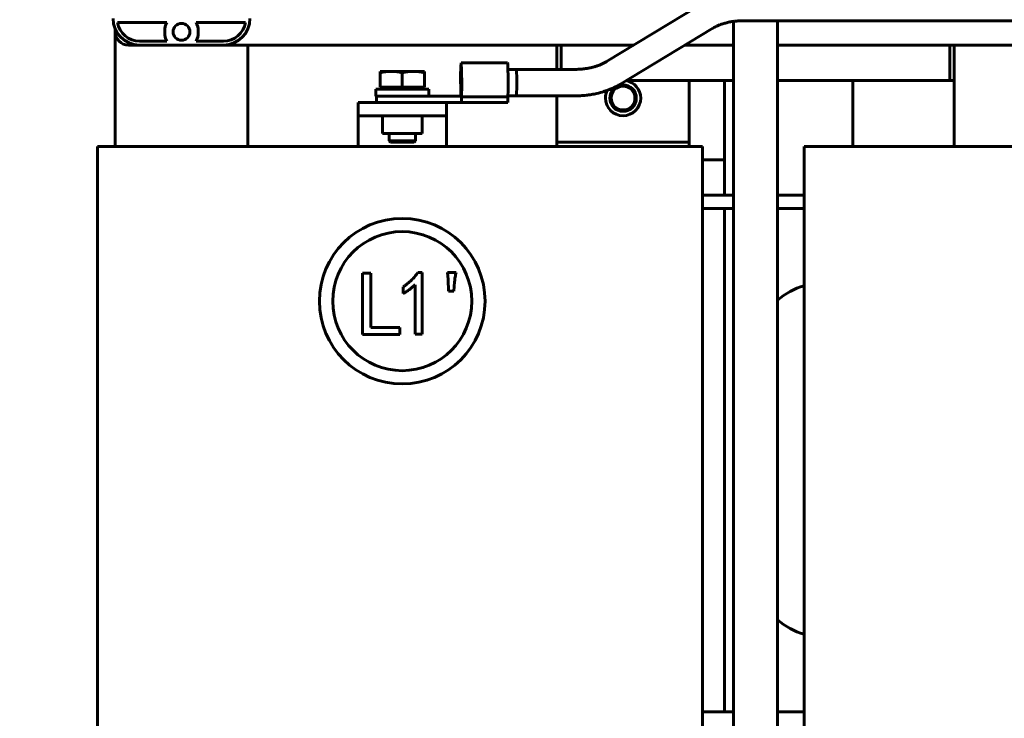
# Model space of a CAD drawing. Header units: millimetres. Extents: x 0 to 297, y 0 to 420.
# Tile 4 of 18: x 104 to 160, y 153 to 192. Entities that reach past the tile are written whole.
import ezdxf

# ---------------------------------------------------------------- set-up
doc = ezdxf.new("R2010")
doc.units = ezdxf.units.MM
doc.linetypes.add('K5LT_BASIC', pattern=[0])
doc.linetypes.add('K5LT_THIN', pattern=[0])
doc.layers.add('Системный слой', color=7, linetype='Continuous')
doc.styles.add('KDIMTEXTSTYLE', font='GOST_AU.SHX', dxfattribs={"width": 0.96, "oblique": 15, "height": 5})
doc.dimstyles.new('KDIMSTYLE (0.25)', dxfattribs={"dimtxt": 5, "dimasz": 1, "dimexe": 2, "dimexo": 0, "dimgap": 1, "dimtad": 1, "dimlfac": 4, "dimtxsty": 'KDIMTEXTSTYLE', "dimsah": 1, "dimcen": 0, "dimdle": 1, "dimadec": 0, "dimazin": 0, "dimtfac": 0.667, "dimtmove": 0, "dimatfit": 3, "dimfxl": 1, "dimtvp": 1, "dimtolj": 1, "dimtzin": 0, "dimarcsym": 0})

# ---------------------------------------------------------------- blocks, each defined once
blk = doc.blocks.new('U9')
at = {"layer": 'Системный слой', "color": 150, "linetype": 'K5LT_BASIC', "lineweight": 60, "true_color": 0x0080ff}
for p, q in [((109.439, 205.461), (109.439, 196.185)), ((109.439, 191.611), (109.439, 191.461))]:
    blk.add_line(p, q, dxfattribs=at)
blk = doc.blocks.new('U12')
at = {"layer": 'Системный слой', "color": 150, "linetype": 'K5LT_BASIC', "lineweight": 60, "true_color": 0x0080ff}
for p, q in [((110.189, 190.711), (110.814, 190.711)), ((115.564, 190.711), (138.8, 190.711)), ((141.694, 190.711), (144.439, 190.711)), ((146.939, 190.711), (179.368, 190.711))]:
    blk.add_line(p, q, dxfattribs=at)
blk = doc.blocks.new('U15')
at = {"layer": 'Системный слой', "color": 150, "linetype": 'K5LT_BASIC', "lineweight": 60, "true_color": 0x0080ff}
for p, q in [((138.387, 188.711), (144.439, 188.711)), ((146.939, 188.711), (156.689, 188.711))]:
    blk.add_line(p, q, dxfattribs=at)
blk = doc.blocks.new('U26')
at = {"layer": 'Системный слой', "color": 150, "linetype": 'K5LT_BASIC', "lineweight": 60, "true_color": 0x0080ff}
for p, q in [((156.939, 190.711), (156.939, 184.961)), ((156.939, 132.461), (156.939, 126.711))]:
    blk.add_line(p, q, dxfattribs=at)
blk = doc.blocks.new('U27')
at = {"layer": 'Системный слой', "color": 150, "linetype": 'K5LT_BASIC', "lineweight": 60, "true_color": 0x0080ff}
for start, end in [(0, 80.0558), (154.3678, 180)]:
    blk.add_arc((138.189, 187.711), 1, start, end, dxfattribs=at)
blk = doc.blocks.new('U28')
at = {"layer": 'Системный слой', "color": 150, "linetype": 'K5LT_BASIC', "lineweight": 60, "true_color": 0x0080ff}
for p, q in [((134.439, 189.336), (134.439, 190.711)), ((134.439, 184.961), (134.439, 187.836)), ((134.439, 126.711), (134.439, 132.461))]:
    blk.add_line(p, q, dxfattribs=at)
blk = doc.blocks.new('U29')
at = {"layer": 'Системный слой', "color": 150, "linetype": 'K5LT_BASIC', "lineweight": 60, "true_color": 0x0080ff}
for p, q in [((116.939, 190.711), (116.939, 184.961)), ((116.939, 132.461), (116.939, 126.711))]:
    blk.add_line(p, q, dxfattribs=at)
blk = doc.blocks.new('U30')
at = {"layer": 'Системный слой', "color": 150, "linetype": 'K5LT_BASIC', "lineweight": 60, "true_color": 0x0080ff}
for p, q in [((143.939, 184.211), (143.939, 182.211)), ((143.939, 181.461), (143.939, 152.961))]:
    blk.add_line(p, q, dxfattribs=at)
blk = doc.blocks.new('U54')
at = {"layer": 'Системный слой', "color": 150, "linetype": 'K5LT_BASIC', "lineweight": 60, "true_color": 0x0080ff}
for p, q in [((129.025, 189.711), (129.007, 189.517)), ((129.029, 189.7), (129.025, 189.711)), ((129.05, 189.289), (129.029, 189.7)), ((129.007, 189.517), (128.994, 188.939)), ((129.057, 188.462), (129.05, 189.289)), ((128.994, 188.939), (128.996, 188.08)), ((129.047, 187.77), (129.057, 188.462)), ((128.996, 188.08), (129.001, 187.811))]:
    blk.add_line(p, q, dxfattribs=at)
blk = doc.blocks.new('U55')
at = {"layer": 'Системный слой', "color": 150, "linetype": 'K5LT_BASIC', "lineweight": 60, "true_color": 0x0080ff}
for p, q in [((129.01, 189.169), (129.003, 188.638)), ((129.025, 189.361), (129.01, 189.169)), ((129.026, 189.359), (129.025, 189.361)), ((129.041, 189.096), (129.026, 189.359)), ((129.047, 188.534), (129.041, 189.096)), ((129.003, 188.638), (129.008, 188.076)), ((129.039, 188.002), (129.047, 188.534)), ((129.008, 188.076), (129.023, 187.813)), ((129.025, 187.811), (129.039, 188.002)), ((129.023, 187.813), (129.025, 187.811))]:
    blk.add_line(p, q, dxfattribs=at)
blk = doc.blocks.new('U56')
at = {"layer": 'Системный слой', "color": 150, "linetype": 'K5LT_BASIC', "lineweight": 60, "true_color": 0x0080ff}
for p, q in [((129.025, 187.836), (129.03, 187.836)), ((131.673, 187.836), (132.148, 187.836))]:
    blk.add_line(p, q, dxfattribs=at)
blk = doc.blocks.new('U57')
at = {"layer": 'Системный слой', "color": 150, "linetype": 'K5LT_BASIC', "lineweight": 60, "true_color": 0x0080ff}
for p, q in [((129.025, 189.336), (129.03, 189.336)), ((131.673, 189.336), (132.148, 189.336))]:
    blk.add_line(p, q, dxfattribs=at)
blk = doc.blocks.new('U58')
at = {"layer": 'Системный слой', "color": 150, "linetype": 'K5LT_BASIC', "lineweight": 60, "true_color": 0x0080ff}
for p, q in [((129.003, 188.545), (129.009, 189.086)), ((129.009, 189.086), (129.024, 189.335)), ((129.024, 189.335), (129.025, 189.336)), ((129.025, 189.336), (129.039, 189.145)), ((129.039, 189.145), (129.046, 188.627)), ((129.01, 188.027), (129.003, 188.545)), ((129.046, 188.627), (129.041, 188.086)), ((129.025, 187.836), (129.01, 188.027)), ((129.041, 188.086), (129.026, 187.837)), ((129.026, 187.837), (129.025, 187.836))]:
    blk.add_line(p, q, dxfattribs=at)
blk = doc.blocks.new('U67')
at = {"layer": 'Системный слой', "color": 150, "linetype": 'K5LT_BASIC', "lineweight": 60, "true_color": 0x0080ff}
for p, q in [((144.439, 152.961), (142.689, 152.961)), ((148.439, 152.961), (146.939, 152.961)), ((184.439, 152.961), (182.689, 152.961)), ((188.439, 152.961), (186.939, 152.961))]:
    blk.add_line(p, q, dxfattribs=at)
blk = doc.blocks.new('U68')
at = {"layer": 'Системный слой', "color": 150, "linetype": 'K5LT_BASIC', "lineweight": 60, "true_color": 0x0080ff}
for p, q in [((142.689, 181.461), (144.439, 181.461)), ((146.939, 181.461), (148.439, 181.461)), ((182.689, 181.461), (184.439, 181.461)), ((186.939, 181.461), (188.439, 181.461))]:
    blk.add_line(p, q, dxfattribs=at)
blk = doc.blocks.new('U69')
at = {"layer": 'Системный слой', "color": 150, "linetype": 'K5LT_BASIC', "lineweight": 60, "true_color": 0x0080ff}
for p, q in [((144.439, 182.211), (142.689, 182.211)), ((148.439, 182.211), (146.939, 182.211)), ((184.439, 182.211), (182.689, 182.211)), ((188.439, 182.211), (186.939, 182.211))]:
    blk.add_line(p, q, dxfattribs=at)
blk = doc.blocks.new('U81')
at = {"layer": 'Системный слой', "color": 150, "linetype": 'K5LT_BASIC', "lineweight": 60, "true_color": 0x0080ff}
blk.add_line((144.439, 192.051), (144.439, 115.086), dxfattribs=at)
blk = doc.blocks.new('U82')
at = {"layer": 'Системный слой', "color": 150, "linetype": 'K5LT_BASIC', "lineweight": 60, "true_color": 0x0080ff}
blk.add_line((146.939, 192.086), (146.939, 115.086), dxfattribs=at)
blk = doc.blocks.new('U83')
at = {"layer": 'Системный слой', "color": 150, "linetype": 'K5LT_BASIC', "lineweight": 60, "true_color": 0x0080ff}
for p, q in [((132.148, 189.336), (132.148, 189.336)), ((132.148, 187.836), (132.149, 187.836))]:
    blk.add_line(p, q, dxfattribs=at)
blk = doc.blocks.new('U85')
at = {"layer": 'Системный слой', "color": 150, "linetype": 'K5LT_BASIC', "lineweight": 60, "true_color": 0x0080ff}
for p, q in [((143.424, 191.75), (143.472, 191.774)), ((143.472, 191.774), (143.478, 191.777)), ((143.478, 191.777), (143.487, 191.781)), ((143.487, 191.781), (143.505, 191.79)), ((143.505, 191.79), (143.541, 191.806)), ((143.541, 191.806), (143.615, 191.838)), ((143.615, 191.838), (143.644, 191.849)), ((143.644, 191.849), (143.651, 191.852)), ((143.651, 191.852), (143.66, 191.855)), ((143.66, 191.855), (143.677, 191.862)), ((143.677, 191.862), (143.684, 191.865)), ((143.684, 191.865), (143.691, 191.867)), ((143.691, 191.867), (143.7, 191.87)), ((143.7, 191.87), (143.719, 191.877)), ((143.719, 191.877), (143.756, 191.89)), ((143.756, 191.89), (143.832, 191.915)), ((143.832, 191.915), (143.895, 191.934)), ((143.895, 191.934), (143.902, 191.936)), ((143.902, 191.936), (143.913, 191.94)), ((143.913, 191.94), (143.936, 191.946)), ((143.936, 191.946), (143.981, 191.959)), ((143.981, 191.959), (144.056, 191.978)), ((144.056, 191.978), (144.063, 191.979)), ((144.063, 191.979), (144.073, 191.982)), ((144.073, 191.982), (144.093, 191.987)), ((144.093, 191.987), (144.1, 191.988)), ((144.1, 191.988), (144.108, 191.99)), ((144.108, 191.99), (144.121, 191.993)), ((144.121, 191.993), (144.147, 191.999)), ((144.147, 191.999), (144.182, 192.007)), ((144.182, 192.007), (144.189, 192.008)), ((144.189, 192.008), (144.2, 192.01)), ((144.2, 192.01), (144.221, 192.015)), ((144.221, 192.015), (144.262, 192.023)), ((144.262, 192.023), (144.346, 192.037)), ((144.346, 192.037), (144.357, 192.039)), ((144.357, 192.039), (144.365, 192.04)), ((144.365, 192.04), (144.376, 192.042)), ((144.376, 192.042), (144.397, 192.045)), ((144.397, 192.045), (144.436, 192.051)), ((144.436, 192.051), (144.444, 192.052)), ((144.444, 192.052), (144.452, 192.053)), ((144.452, 192.053), (144.465, 192.055)), ((144.465, 192.055), (144.492, 192.058)), ((144.492, 192.058), (144.546, 192.064)), ((144.546, 192.064), (144.554, 192.065)), ((144.554, 192.065), (144.562, 192.066)), ((144.562, 192.066), (144.573, 192.067)), ((144.573, 192.067), (144.596, 192.069)), ((144.596, 192.069), (144.628, 192.072)), ((144.628, 192.072), (144.636, 192.073)), ((144.636, 192.073), (144.646, 192.073)), ((144.646, 192.073), (144.665, 192.075)), ((144.665, 192.075), (144.686, 192.076)), ((144.686, 192.076), (144.694, 192.077)), ((144.694, 192.077), (144.704, 192.078)), ((144.704, 192.078), (144.722, 192.079)), ((144.722, 192.079), (144.744, 192.08)), ((144.744, 192.08), (144.753, 192.08)), ((144.753, 192.08), (144.762, 192.081)), ((144.762, 192.081), (144.782, 192.082)), ((144.782, 192.082), (144.821, 192.083)), ((144.821, 192.083), (144.841, 192.084)), ((144.841, 192.084), (144.849, 192.084)), ((144.849, 192.084), (144.859, 192.084)), ((144.859, 192.084), (144.88, 192.085)), ((144.88, 192.085), (144.921, 192.086)), ((144.921, 192.086), (144.938, 192.086)), ((144.938, 192.086), (144.946, 192.086)), ((144.946, 192.086), (144.955, 192.086)), ((144.955, 192.086), (144.963, 192.086)), ((144.963, 192.086), (144.972, 192.086)), ((144.972, 192.086), (144.98, 192.086)), ((144.98, 192.086), (144.988, 192.086)), ((144.988, 192.086), (144.996, 192.086)), ((144.996, 192.086), (145.004, 192.086)), ((145.004, 192.086), (145.019, 192.086)), ((145.019, 192.086), (145.043, 192.086)), ((145.043, 192.086), (145.051, 192.086)), ((145.051, 192.086), (145.061, 192.086)), ((145.061, 192.086), (145.08, 192.086)), ((145.08, 192.086), (145.119, 192.086)), ((145.119, 192.086), (145.127, 192.086)), ((145.127, 192.086), (145.135, 192.086)), ((145.135, 192.086), (145.148, 192.086)), ((145.148, 192.086), (145.171, 192.086)), ((145.171, 192.086), (145.2, 192.086)), ((145.2, 192.086), (145.23, 192.086)), ((145.23, 192.086), (145.251, 192.086)), ((145.251, 192.086), (145.283, 192.086)), ((145.283, 192.086), (145.291, 192.086)), ((145.291, 192.086), (145.299, 192.086)), ((145.299, 192.086), (145.316, 192.086)), ((145.316, 192.086), (145.349, 192.086)), ((145.349, 192.086), (145.416, 192.086)), ((145.416, 192.086), (145.497, 192.086)), ((145.497, 192.086), (145.506, 192.086)), ((145.506, 192.086), (145.522, 192.086)), ((145.522, 192.086), (145.555, 192.086)), ((145.555, 192.086), (145.62, 192.086)), ((145.62, 192.086), (145.749, 192.086)), ((145.749, 192.086), (145.964, 192.086)), ((145.964, 192.086), (146.031, 192.086)), ((146.031, 192.086), (146.039, 192.086)), ((146.039, 192.086), (146.054, 192.086)), ((146.054, 192.086), (146.084, 192.086)), ((146.084, 192.086), (146.143, 192.086)), ((146.143, 192.086), (146.234, 192.086)), ((146.234, 192.086), (146.309, 192.086)), ((146.309, 192.086), (146.362, 192.086)), ((146.362, 192.086), (146.37, 192.086)), ((146.37, 192.086), (146.382, 192.086)), ((146.382, 192.086), (146.406, 192.086)), ((146.406, 192.086), (146.453, 192.086)), ((146.453, 192.086), (146.548, 192.086)), ((146.548, 192.086), (146.6, 192.086)), ((146.6, 192.086), (146.694, 192.086)), ((146.694, 192.086), (146.883, 192.086)), ((146.883, 192.086), (146.941, 192.086)), ((146.941, 192.086), (146.984, 192.086)), ((146.984, 192.086), (147.006, 192.086)), ((147.006, 192.086), (147.032, 192.086)), ((147.032, 192.086), (147.074, 192.086)), ((147.074, 192.086), (147.169, 192.086)), ((147.169, 192.086), (147.359, 192.086)), ((147.359, 192.086), (147.741, 192.086)), ((147.741, 192.086), (148.504, 192.086)), ((148.504, 192.086), (150.027, 192.086)), ((150.027, 192.086), (153.073, 192.086)), ((153.073, 192.086), (159.165, 192.086)), ((159.165, 192.086), (171.35, 192.086)), ((143.268, 191.663), (143.275, 191.667)), ((143.275, 191.667), (143.281, 191.671)), ((143.281, 191.671), (143.286, 191.674)), ((143.286, 191.674), (143.291, 191.677)), ((143.291, 191.677), (143.297, 191.68)), ((143.297, 191.68), (143.302, 191.684)), ((143.302, 191.684), (143.31, 191.688)), ((143.31, 191.688), (143.322, 191.695)), ((143.322, 191.695), (143.327, 191.698)), ((143.327, 191.698), (143.334, 191.702)), ((143.334, 191.702), (143.346, 191.709)), ((143.346, 191.709), (143.373, 191.723)), ((143.373, 191.723), (143.378, 191.726)), ((143.378, 191.726), (143.385, 191.73)), ((143.385, 191.73), (143.398, 191.736)), ((143.398, 191.736), (143.424, 191.75))]:
    blk.add_line(p, q, dxfattribs=at)
blk = doc.blocks.new('KDIMARROW_01')
at = {"layer": 'Системный слой'}
blk.add_hatch(color=0, dxfattribs=at).paths.add_polyline_path([(-5, -0.658), (0, 0), (-5, 0.658), (-4.5, 0)])
at = {"layer": 'Системный слой', "color": 0, "linetype": 'K5LT_THIN', "lineweight": 18}
for p, q in [((-4.5, 0), (-5, 0.658)), ((-5, 0.658), (0, 0)), ((0, 0), (-5, -0.658)), ((-5, -0.658), (-4.5, 0)), ((0, 0), (-1, 0))]:
    blk.add_line(p, q, dxfattribs=at)

msp = doc.modelspace()

# ---------------------------------------------------------------- linework, layer by layer
at = {"layer": 'Системный слой', "color": 150, "linetype": 'K5LT_BASIC', "lineweight": 60, "true_color": 0x0080ff}
for p, q in [((137.2536, 189.7755), (142.5068, 192.9529)), ((109.5594, 191.9859), (112.3667, 191.9859)), ((114.0121, 191.9859), (116.8194, 191.9859)), ((109.4394, 184.9609), (109.4394, 191.4609)), ((112.2394, 191.4109), (112.2394, 191.5109)), ((114.1394, 191.5109), (114.1394, 191.4109)), ((138.0151, 188.486), (143.2684, 191.6634)), ((112.3667, 190.9359), (110.8144, 190.9359)), ((115.5644, 190.7109), (110.8144, 190.7109)), ((115.5644, 190.9359), (114.0121, 190.9359)), ((134.6894, 190.7109), (134.6894, 189.3359)), ((156.6894, 188.7109), (156.6894, 190.7109)), ((129.0247, 189.7109), (131.6487, 189.7109)), ((125.0644, 189.2109), (124.4394, 189.2109)), ((124.4394, 189.2109), (124.4394, 189.1405)), ((124.4394, 188.3359), (124.4394, 189.1405)), ((126.3144, 189.2109), (125.0644, 189.2109)), ((125.6894, 188.3359), (125.6894, 189.1405)), ((126.9394, 189.2109), (126.3144, 189.2109)), ((126.9394, 189.1405), (126.9394, 189.2109)), ((126.9394, 188.3359), (126.9394, 189.1405)), ((141.9394, 185.2109), (141.9394, 188.7109)), ((143.9394, 188.7109), (143.9394, 184.2109)), ((151.1894, 188.7109), (151.1894, 184.9609)), ((156.9394, 188.7109), (156.6894, 188.7109)), ((124.1894, 187.8109), (124.1894, 188.2109)), ((124.1894, 188.2109), (127.1894, 188.2109)), ((125.6894, 188.3359), (124.4394, 188.3359)), ((124.5969, 188.2109), (124.4719, 188.3359)), ((126.9394, 188.3359), (125.6894, 188.3359)), ((126.7819, 188.2109), (126.9069, 188.3359)), ((127.1894, 187.8109), (127.1894, 188.2109)), ((123.1894, 187.4609), (128.1894, 187.4609)), ((123.1894, 186.7109), (123.1894, 187.4609)), ((124.1894, 187.8109), (126.4016, 187.8109)), ((124.2366, 187.8109), (124.2366, 187.4609)), ((126.4016, 187.8109), (129.0468, 187.8109)), ((128.1894, 186.7109), (128.1894, 187.4609)), ((128.1894, 187.4609), (129.0468, 187.4609)), ((129.0468, 187.8109), (129.0468, 187.7704)), ((129.0468, 187.7704), (131.6707, 187.7704)), ((129.0468, 187.7704), (129.0468, 187.4609)), ((129.0468, 187.4609), (131.6707, 187.4609)), ((131.6707, 187.7704), (131.6707, 187.4609)), ((123.1894, 186.7109), (128.1894, 186.7109)), ((123.1894, 184.9609), (123.1894, 186.7109)), ((124.5644, 185.7109), (124.5644, 186.7109)), ((126.8144, 185.7109), (126.8144, 186.7109)), ((128.1894, 184.9609), (128.1894, 186.7109)), ((126.8144, 185.7109), (124.5644, 185.7109)), ((124.9394, 185.2859), (124.9394, 185.7109)), ((126.4394, 185.2859), (126.4394, 185.7109)), ((125.0144, 185.2109), (124.9394, 185.2859)), ((124.9394, 185.2859), (126.4394, 185.2859)), ((126.3644, 185.2109), (125.0144, 185.2109)), ((126.3644, 185.2109), (126.4394, 185.2859)), ((134.4394, 185.2109), (141.9394, 185.2109)), ((141.9394, 184.9609), (141.9394, 185.2109)), ((108.4394, 184.9609), (114.9394, 184.9609)), ((108.4394, 132.4609), (108.4394, 184.9609)), ((114.9394, 184.9609), (136.1894, 184.9609)), ((136.1894, 184.9609), (142.6894, 184.9609)), ((142.6894, 184.9609), (142.6894, 132.4609)), ((148.4394, 184.9609), (154.9394, 184.9609)), ((148.4394, 132.4609), (148.4394, 184.9609)), ((154.9394, 184.9609), (176.1894, 184.9609)), ((142.6894, 184.2109), (143.9394, 184.2109)), ((142.6894, 184.2109), (143.9394, 184.2109)), ((126.576, 177.8321), (126.8193, 177.8321)), ((126.8193, 177.8321), (126.8193, 174.3446)), ((128.2468, 177.8321), (128.7334, 177.8321)), ((128.2873, 177.4266), (128.2468, 177.8321)), ((123.4454, 174.3244), (123.4454, 177.7916)), ((123.4454, 177.7916), (123.9117, 177.7916)), ((123.9117, 177.7916), (123.9117, 174.7096)), ((128.3076, 176.7778), (128.2873, 177.4266)), ((128.6523, 177.305), (128.6117, 176.7778)), ((125.7447, 176.6358), (125.7447, 177.0211)), ((126.4138, 174.3446), (126.4138, 177.1427)), ((128.6117, 176.7778), (128.3076, 176.7778)), ((123.9117, 174.7096), (125.5541, 174.7096)), ((125.5541, 174.7096), (125.5541, 174.3244)), ((125.5541, 174.3244), (123.4454, 174.3244)), ((126.8193, 174.3446), (126.4138, 174.3446))]:
    msp.add_line(p, q, dxfattribs=at)
for centre, radius in [((113.1894, 191.4609), 0.475), ((138.1894, 187.7109), 0.75), ((138.1894, 187.7109), 0.675), ((125.6869, 176.2093), 4.6875), ((125.6869, 176.2093), 3.9375)]:
    msp.add_circle(centre, radius, dxfattribs=at)
for centre, radius, start, end in [((110.8144, 192.2109), 1.5, 180, 270), ((110.8144, 192.2109), 1.275, 190.16425, 270), ((113.1894, 191.5109), 0.95, 150, 180), ((113.1894, 191.5109), 0.95, 0, 30), ((115.5644, 192.2109), 1.5, 270, 0), ((115.5644, 192.2109), 1.275, 270, 349.83575), ((110.1894, 191.4609), 0.75, 180, 270), ((113.1894, 191.4109), 0.95, 180, 210), ((113.1894, 191.4109), 0.95, 330, 0), ((138.1894, 187.7109), 1, 180, 0), ((149.4394, 173.4609), 3.75, 105.46601, 131.81031), ((149.4394, 160.9609), 3.75, 228.18969, 254.53399)]:
    msp.add_arc(centre, radius, start, end, dxfattribs=at)
for centre, major_axis, start_param in [((131.6487, 188.5859), (0, -1.125), 0.7599551), ((132.1485, 188.5859), (0, -0.75), 0)]:
    msp.add_ellipse(centre, major_axis=major_axis, ratio=0.0285012, start_param=start_param, end_param=3.1415927, dxfattribs=at)
for points, knots in [([(132.1484, 189.3359), (132.1485, 189.3359), (132.1485, 189.3359), (132.1494, 189.3359), (132.1504, 189.3359), (132.1609, 189.3359), (132.1705, 189.3359), (132.1992, 189.3359), (132.2184, 189.3359), (132.2758, 189.3359), (132.3141, 189.3359), (132.4218, 189.3359), (132.4912, 189.3359), (132.5777, 189.3359), (132.5948, 189.3359), (132.6284, 189.3359), (132.6449, 189.3359), (132.6945, 189.3359), (132.7276, 189.3359), (132.8251, 189.3359), (132.8896, 189.3359), (133.0768, 189.3359), (133.1994, 189.3359), (133.4585, 189.3359), (133.5946, 189.3359), (133.7622, 189.3359), (133.7936, 189.3359), (133.8352, 189.3359), (133.8452, 189.3359), (133.8754, 189.3359), (133.8955, 189.3359), (133.9559, 189.3359), (133.9961, 189.3359), (134.0903, 189.3359), (134.1443, 189.3359), (134.2461, 189.3359), (134.2932, 189.3359), (134.3732, 189.3359), (134.4064, 189.3359), (134.468, 189.3359), (134.4965, 189.3359), (134.548, 189.3359), (134.571, 189.3359), (134.6169, 189.3359), (134.6399, 189.3359), (134.6717, 189.3359), (134.6806, 189.3359), (134.6904, 189.3359), (134.6914, 189.3359), (134.7128, 189.3359), (134.7333, 189.3359), (134.7962, 189.3359), (134.8388, 189.3359), (134.9669, 189.3359), (135.0533, 189.3359), (135.2626, 189.3359), (135.3854, 189.3353), (135.6031, 189.3365), (135.7008, 189.34), (135.8264, 189.3492), (135.8536, 189.3515), (135.9078, 189.3566), (135.9347, 189.3595), (135.9952, 189.3665), (136.0287, 189.3709), (136.0954, 189.3805), (136.1285, 189.3857), (136.194, 189.397), (136.2263, 189.403), (136.2859, 189.4149), (136.3129, 189.4206), (136.3728, 189.4339), (136.4054, 189.4415), (136.4462, 189.4517), (136.4544, 189.4537), (136.4707, 189.4579), (136.4789, 189.4599), (136.5018, 189.4659), (136.5165, 189.4698), (136.5603, 189.4817), (136.5892, 189.49), (136.6687, 189.5137), (136.719, 189.5299), (136.7948, 189.5566), (136.8214, 189.5664), (136.8996, 189.5966), (136.9499, 189.6178), (137.0569, 189.667), (137.1115, 189.6947), (137.1872, 189.7365), (137.2094, 189.7492), (137.2377, 189.7659), (137.2442, 189.7698), (137.2516, 189.7743), (137.2526, 189.7749), (137.2536, 189.7755)], [0, 0, 0, 0, 0.000646, 0.000646, 0.0237276, 0.0237276, 0.261004, 0.261004, 0.7355567, 0.7355567, 1.6846621, 1.6846621, 3.4034095, 3.4034095, 3.827108, 3.827108, 4.2365663, 4.2365663, 5.0554829, 5.0554829, 6.653691, 6.653691, 9.6916073, 9.6916073, 13.0729402, 13.0729402, 13.8545327, 13.8545327, 14.1040002, 14.1040002, 14.6027647, 14.6027647, 15.599444, 15.599444, 16.929773, 16.929773, 18.0981195, 18.0981195, 18.9301684, 18.9301684, 19.6505481, 19.6505481, 20.2333376, 20.2333376, 20.8161272, 20.8161272, 21.0393307, 21.0393307, 21.0647037, 21.0647037, 21.5786452, 21.5786452, 22.6322991, 22.6322991, 24.7274392, 24.7274392, 27.6983096, 27.6983096, 30.1466137, 30.1466137, 30.8239391, 30.8239391, 31.5012644, 31.5012644, 32.3471972, 32.3471972, 33.19313, 33.19313, 34.0390627, 34.0390627, 34.755228, 34.755228, 35.6198737, 35.6198737, 35.8360351, 35.8360351, 36.0521966, 36.0521966, 36.4480179, 36.4480179, 37.2420635, 37.2420635, 38.6804081, 38.6804081, 39.4629111, 39.4629111, 41.0279172, 41.0279172, 42.9195747, 42.9195747, 43.7242053, 43.7242053, 43.9634839, 43.9634839, 44, 44, 44, 44]), ([(132.1485, 187.8359), (132.1485, 187.8359), (132.1485, 187.8359), (132.1495, 187.8359), (132.1504, 187.8359), (132.1609, 187.8359), (132.1705, 187.8359), (132.1992, 187.8359), (132.2184, 187.8359), (132.2759, 187.8359), (132.3142, 187.8359), (132.4219, 187.8359), (132.4912, 187.8359), (132.5777, 187.8359), (132.5948, 187.8359), (132.6284, 187.8359), (132.645, 187.8359), (132.6945, 187.8359), (132.7276, 187.8359), (132.8252, 187.8359), (132.8897, 187.8359), (133.0768, 187.8359), (133.1994, 187.8359), (133.4585, 187.8359), (133.5954, 187.8359), (133.7632, 187.8359), (133.7941, 187.8359), (133.8351, 187.8359), (133.8451, 187.8359), (133.8752, 187.8359), (133.8953, 187.8359), (133.9554, 187.8359), (133.9954, 187.8359), (134.0899, 187.8359), (134.1443, 187.8359), (134.2624, 187.8359), (134.3268, 187.8359), (134.4074, 187.8359), (134.4234, 187.8359), (134.4772, 187.8359), (134.515, 187.8359), (134.5709, 187.8359), (134.589, 187.8359), (134.6251, 187.8359), (134.6432, 187.8359), (134.6707, 187.8359), (134.6802, 187.8359), (134.7087, 187.8359), (134.7276, 187.8359), (134.7852, 187.8359), (134.8237, 187.8359), (134.941, 187.8359), (135.0193, 187.8359), (135.1843, 187.8359), (135.2711, 187.8359), (135.3949, 187.8359), (135.4305, 187.8359), (135.4784, 187.8359), (135.4904, 187.8359), (135.5145, 187.836), (135.5265, 187.8361), (135.5637, 187.8365), (135.5888, 187.837), (135.6674, 187.8391), (135.7208, 187.8413), (135.8917, 187.8507), (136.006, 187.8606), (136.1609, 187.8784), (136.2006, 187.8834), (136.2926, 187.8959), (136.3447, 187.9036), (136.4485, 187.9206), (136.5001, 187.9298), (136.6028, 187.9496), (136.6539, 187.9602), (136.8388, 188.0018), (136.9694, 188.0374), (137.1627, 188.0992), (137.225, 188.1219), (137.29, 188.1442), (137.2921, 188.1451), (137.301, 188.1483), (137.3078, 188.1507), (137.3525, 188.1679), (137.3907, 188.1823), (137.4438, 188.2036), (137.4589, 188.2097), (137.4892, 188.2223), (137.5042, 188.2286), (137.5362, 188.2422), (137.5531, 188.2495), (137.6035, 188.2717), (137.6367, 188.2868), (137.7349, 188.333), (137.7991, 188.3651), (137.8693, 188.4028), (137.8763, 188.4066), (137.9131, 188.4266), (137.9425, 188.4431), (137.9787, 188.4643), (137.9859, 188.4685), (138.0003, 188.4771), (138.0075, 188.4814), (138.0148, 188.4858), (138.015, 188.4859), (138.0151, 188.486)], [0, 0, 0, 0, 0.000255, 0.000255, 0.0203064, 0.0203064, 0.2233703, 0.2233703, 0.6294982, 0.6294982, 1.4417539, 1.4417539, 2.9126785, 2.9126785, 3.2752847, 3.2752847, 3.625704, 3.625704, 4.3265426, 4.3265426, 5.6943082, 5.6943082, 8.2941932, 8.2941932, 11.1879782, 11.1879782, 11.8433218, 11.8433218, 12.0555972, 12.0555972, 12.4802743, 12.4802743, 13.3302595, 13.3302595, 14.4887018, 14.4887018, 15.8538145, 15.8538145, 16.1910706, 16.1910706, 16.9867712, 16.9867712, 17.3657973, 17.3657973, 17.7448235, 17.7448235, 17.9458246, 17.9458246, 18.346527, 18.346527, 19.174458, 19.174458, 20.8808859, 20.8808859, 22.7529534, 22.7529534, 23.5008155, 23.5008155, 23.7503458, 23.7503458, 23.999876, 23.999876, 24.5196128, 24.5196128, 25.6261226, 25.6261226, 28.0871595, 28.0871595, 28.9378319, 28.9378319, 30.0661735, 30.0661735, 31.194515, 31.194515, 32.3228566, 32.3228566, 35.3389016, 35.3389016, 36.8112775, 36.8112775, 36.8623486, 36.8623486, 37.0213979, 37.0213979, 37.9316776, 37.9316776, 38.2998427, 38.2998427, 38.6680078, 38.6680078, 39.0892199, 39.0892199, 39.931644, 39.931644, 41.6164921, 41.6164921, 41.8033181, 41.8033181, 42.5984614, 42.5984614, 42.7972472, 42.7972472, 42.996033, 42.996033, 43, 43, 43, 43]), ([(125.7447, 177.0211), (125.7863, 177.0499), (125.869, 177.1072), (125.9863, 177.2004), (126.0998, 177.2952), (126.2059, 177.3957), (126.3081, 177.4983), (126.4029, 177.6059), (126.4932, 177.7164), (126.5484, 177.7935), (126.576, 177.8321)], [0, 0, 0, 0, 0.1300658, 0.2583133, 0.3846949, 0.5098007, 0.6334788, 0.7564596, 0.8780744, 1, 1, 1, 1]), ([(128.7334, 177.8321), (128.715, 177.7445), (128.6785, 177.5703), (128.661, 177.3931), (128.6523, 177.305)], [0, 0, 0, 0, 0.5027795, 1, 1, 1, 1]), ([(126.4138, 177.1427), (126.3676, 177.0985), (126.2725, 177.0072), (126.1125, 176.8804), (125.9361, 176.7546), (125.8097, 176.6762), (125.7447, 176.6358)], [0, 0, 0, 0, 0.2279817, 0.4698264, 0.7271404, 1, 1, 1, 1])]:
    msp.add_open_spline(points, degree=3, knots=knots, dxfattribs=at)
for points in [[(124.4394, 189.1405), (124.6477, 189.1843), (124.8561, 189.2109), (125.0644, 189.2109)], [(125.0644, 189.2109), (125.2727, 189.2109), (125.4811, 189.1843), (125.6894, 189.1405)], [(125.6894, 189.1405), (125.8977, 189.1843), (126.1061, 189.2109), (126.3144, 189.2109)], [(126.3144, 189.2109), (126.5227, 189.2109), (126.7311, 189.1843), (126.9394, 189.1405)]]:
    msp.add_open_spline(points, degree=3, dxfattribs=at)

# ---------------------------------------------------------------- block references
at = {"layer": 'Системный слой'}
for name in ['U81', 'U82', 'U9', 'U85', 'U12', 'U29', 'U28', 'U26', 'U54', 'U55', 'U58', 'U57', 'U83', 'U27', 'U15', 'U56', 'U30', 'U69', 'U68', 'U67']:
    msp.add_blockref(name, (0, 0), dxfattribs=at)

# ---------------------------------------------------------------- dimensions: what is measured, and where the dimension line sits
at = {"layer": 'Системный слой', "color": 7}
msp.add_linear_dim(base=(98.0019, 213.7208), p1=(138.1894, 103.7109), p2=(143.7832, 213.7208), angle=90, location=(98.0019, 158.7158), text='\\H5.0;\\W0.965;\\Q15;\\H5.0;\\W0.965;\\Q15;\\Q15;В', dimstyle='KDIMSTYLE (0.25)', override={"dimexo": 0, "dimblk1": 'KDIMARROW_01', "dimblk2": 'KDIMARROW_01', "dimse1": 0, "dimse2": 0, "dimclrt": 7, "dimtolj": 1}, dxfattribs=at).render()

doc.saveas('drawing.dxf')
